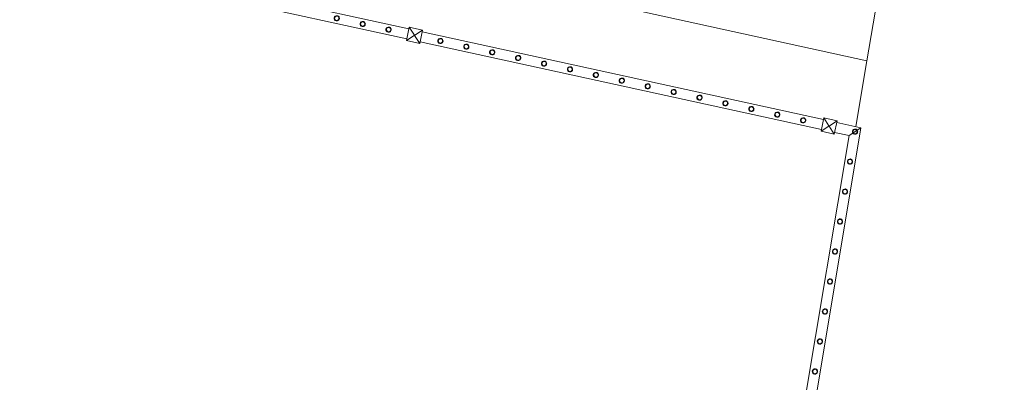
# Model space of a CAD drawing. Header units: metres. Extents: x 233012 to 233264, y 553571 to 554014.
# Tile 124 of 256: x 233235.83 to 233240.62, y 553778.06 to 553779.83. Entities that reach past the tile are written whole.
import ezdxf

# ---------------------------------------------------------------- set-up
doc = ezdxf.new("R2010")
doc.units = ezdxf.units.M
doc.layers.get('0').update_dxf_attribs({"lineweight": 5})
for name, color, linetype, lineweight in [('A-FLORHRM', 252, 'Continuous', 5), ('A-NL23_vloeraanzicht', 252, 'Continuous', 5), ('A-NL34_balustrades', 252, 'Continuous', 5)]:
    doc.layers.add(name, color=color, linetype=linetype, lineweight=lineweight)

# ---------------------------------------------------------------- blocks, each defined once
blk = doc.blocks.new('Railing - geen veiligheidsdop_gen-1303441-01_Situatie')
at = {"layer": 'A-FLORHRM'}
blk.add_arc((0, 0), 0.013, 360, 180, dxfattribs=at)
for major_axis, start_param, end_param in [((-0.0035, 0.0125), 1.300587, 4.442179), ((0.00825, 0.00728), 5.559965, 8.701557), ((0.0015, 0.0109), 1.703922, 4.845515)]:
    blk.add_ellipse((0, 0), major_axis=major_axis, ratio=1, start_param=start_param, end_param=end_param, dxfattribs=at)
blk = doc.blocks.new('Railing - Atlas 180 type L_Heras_h 1840-1298079-01_Situatie')
at = {"layer": 'A-NL34_balustrades'}
for p, q in [((-0.033, -0.033), (-0.033, 0.033)), ((-0.001, 0.001), (-0.033, 0.033)), ((-0.033, 0.033), (0.033, 0.033)), ((-0.033, 0.033), (-0.033, -0.033)), ((0.033, 0.033), (-0.033, 0.033)), ((-0.001, 0.001), (-0.001, -0.001)), ((0.001, 0.001), (-0.001, 0.001)), ((0.033, 0.033), (0.001, 0.001)), ((0.001, -0.001), (0.001, 0.001)), ((0.033, 0.033), (0.033, -0.033)), ((0.033, -0.033), (0.033, 0.033)), ((-0.033, -0.033), (-0.001, -0.001)), ((0.033, -0.033), (-0.033, -0.033)), ((-0.033, -0.033), (0.033, -0.033)), ((-0.001, -0.001), (0.001, -0.001)), ((0.033, -0.033), (0.001, -0.001))]:
    blk.add_line(p, q, dxfattribs=at)
blk = doc.blocks.new('Railing - Railing-964988-01_Situatie')
at = {"layer": 'A-NL34_balustrades'}
for p, q in [((260.5958, -258.038), (262.4326, -258.44)), ((260.5363, -258.0762), (262.4219, -258.4888)), ((262.497, -258.4541), (264.4522, -258.8819)), ((262.4864, -258.5029), (264.4416, -258.9308)), ((264.5167, -258.896), (264.6339, -258.9217)), ((264.6339, -258.9217), (264.2695, -261.104)), ((264.506, -258.9449), (264.5768, -258.9604)), ((264.6339, -258.9217), (264.5768, -258.9604)), ((264.5768, -258.9604), (264.2202, -261.0958))]:
    blk.add_line(p, q, dxfattribs=at)
for name, p, rotation in [('Railing - geen veiligheidsdop_gen-1303441-01_Situatie', (262.0808, -258.3886), 257.6567290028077), ('Railing - geen veiligheidsdop_gen-1303441-01_Situatie', (262.207, -258.4162), 257.6567290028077), ('Railing - geen veiligheidsdop_gen-1303441-01_Situatie', (262.3332, -258.4438), 257.6567290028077), ('Railing - Atlas 180 type L_Heras_h 1840-1298079-01_Situatie', (262.4595, -258.4715), 257.6567290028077), ('Railing - geen veiligheidsdop_gen-1303441-01_Situatie', (262.5857, -258.4991), 257.6567290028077), ('Railing - geen veiligheidsdop_gen-1303441-01_Situatie', (262.7119, -258.5267), 257.6567290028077), ('Railing - geen veiligheidsdop_gen-1303441-01_Situatie', (262.8382, -258.5543), 257.6567290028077), ('Railing - geen veiligheidsdop_gen-1303441-01_Situatie', (262.9644, -258.5819), 257.6567290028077), ('Railing - geen veiligheidsdop_gen-1303441-01_Situatie', (263.0906, -258.6096), 257.6567290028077), ('Railing - geen veiligheidsdop_gen-1303441-01_Situatie', (263.2168, -258.6372), 257.6567290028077), ('Railing - geen veiligheidsdop_gen-1303441-01_Situatie', (263.3431, -258.6648), 257.6567290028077), ('Railing - geen veiligheidsdop_gen-1303441-01_Situatie', (263.4693, -258.6924), 257.6567290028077), ('Railing - geen veiligheidsdop_gen-1303441-01_Situatie', (263.5955, -258.7201), 257.6567290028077), ('Railing - geen veiligheidsdop_gen-1303441-01_Situatie', (263.7218, -258.7477), 257.6567290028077), ('Railing - geen veiligheidsdop_gen-1303441-01_Situatie', (263.848, -258.7753), 257.6567290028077), ('Railing - geen veiligheidsdop_gen-1303441-01_Situatie', (263.9742, -258.8029), 257.6567290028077), ('Railing - geen veiligheidsdop_gen-1303441-01_Situatie', (264.1004, -258.8305), 257.6567290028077), ('Railing - geen veiligheidsdop_gen-1303441-01_Situatie', (264.2267, -258.8582), 257.6567290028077), ('Railing - geen veiligheidsdop_gen-1303441-01_Situatie', (264.3529, -258.8858), 257.6567290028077), ('Railing - Atlas 180 type L_Heras_h 1840-1298079-01_Situatie', (264.4791, -258.9134), 257.6567290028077), ('Railing - geen veiligheidsdop_gen-1303441-01_Situatie', (264.6054, -258.941), 257.6567290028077), ('Railing - geen veiligheidsdop_gen-1303441-01_Situatie', (264.6054, -258.941), 170.5195866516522), ('Railing - geen veiligheidsdop_gen-1303441-01_Situatie', (264.581, -259.0871), 170.5195866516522), ('Railing - geen veiligheidsdop_gen-1303441-01_Situatie', (264.5566, -259.2332), 170.5195866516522), ('Railing - geen veiligheidsdop_gen-1303441-01_Situatie', (264.5322, -259.3793), 170.5195866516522), ('Railing - geen veiligheidsdop_gen-1303441-01_Situatie', (264.5078, -259.5254), 170.5195866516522), ('Railing - geen veiligheidsdop_gen-1303441-01_Situatie', (264.4834, -259.6715), 170.5195866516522), ('Railing - geen veiligheidsdop_gen-1303441-01_Situatie', (264.459, -259.8176), 170.5195866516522), ('Railing - geen veiligheidsdop_gen-1303441-01_Situatie', (264.4346, -259.9637), 170.5195866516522), ('Railing - geen veiligheidsdop_gen-1303441-01_Situatie', (264.4102, -260.1098), 170.5195866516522)]:
    blk.add_blockref(name, p, dxfattribs=dict(rotation=rotation))

msp = doc.modelspace()

# ---------------------------------------------------------------- linework, layer by layer
at = {"layer": 'A-NL23_vloeraanzicht'}
for p, q in [((233239.9551, 553779.6286), (233240.6246, 553783.6382)), ((233238.753, 553779.8917), (233239.9551, 553779.6286)), ((233239.9015, 553779.3077), (233239.9551, 553779.6286))]:
    msp.add_line(p, q, dxfattribs=at)

# ---------------------------------------------------------------- block references
at = {"layer": 'A-NL34_balustrades', "lineweight": 9}
msp.add_blockref('Railing - Railing-964988-01_Situatie', (232975.292, 554038.224), dxfattribs=at)

doc.saveas('drawing.dxf')
